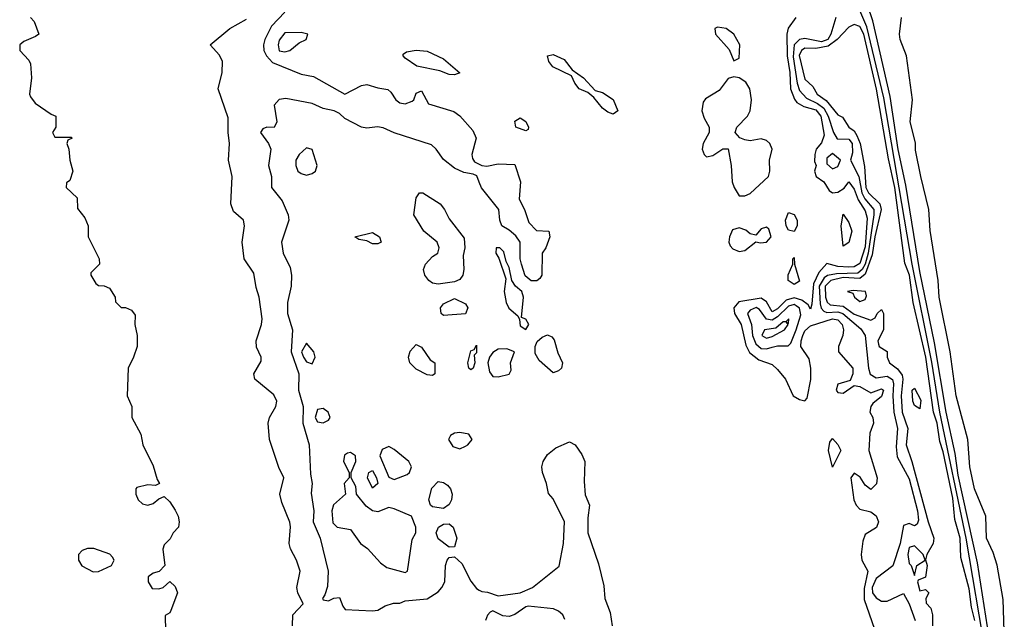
# Model space of a CAD drawing. Header units: inches. Extents: x 2792272 to 2951639, y 860504 to 1033803.
# Tile 207 of 209: x 2918322 to 2921918, y 1023574 to 1025762. Entities that reach past the tile are written whole.
import ezdxf

# ---------------------------------------------------------------- set-up
doc = ezdxf.new("R2010")
doc.units = ezdxf.units.IN
doc.header["$MEASUREMENT"] = 0
doc.layers.add('C9012', color=7, linetype='Continuous')
doc.layers.add('C9022', color=7, linetype='Continuous')

msp = doc.modelspace()

# ---------------------------------------------------------------- linework, layer by layer
at = {"layer": 'C9012', "color": 4, "elevation": 4}
for points in [[(2918362, 1025770), (2918375.3, 1025755.3), (2918391.3, 1025710), (2918379.6, 1025700.4), (2918336.9, 1025683.1), (2918322, 1025670), (2918322, 1025650), (2918354.8, 1025614.8), (2918361, 1025601), (2918364.9, 1025550), (2918358, 1025490), (2918361, 1025481), (2918378, 1025458), (2918436.9, 1025416.9), (2918454, 1025410), (2918454, 1025370), (2918442, 1025350), (2918450, 1025334), (2918510, 1025334), (2918514, 1025330), (2918498, 1025322), (2918494, 1025310), (2918502, 1025290), (2918504.7, 1025250), (2918516, 1025210), (2918504.7, 1025175.3), (2918492.7, 1025167.3), (2918492, 1025150), (2918532, 1025112), (2918532.7, 1025072.7), (2918559.6, 1025039.6), (2918572, 1025010), (2918572, 1024970), (2918612, 1024890), (2918614, 1024870), (2918582, 1024838), (2918582, 1024830), (2918599.6, 1024799.6), (2918610, 1024792), (2918631.1, 1024791.1), (2918650, 1024782), (2918671.3, 1024750), (2918672, 1024732), (2918692, 1024712), (2918708, 1024712), (2918730, 1024702), (2918743.6, 1024683.6), (2918742, 1024650), (2918751, 1024610), (2918751.3, 1024570), (2918738, 1024530), (2918718, 1024490), (2918714.8, 1024390), (2918731, 1024350), (2918731.3, 1024310), (2918764.7, 1024250), (2918771.3, 1024210), (2918810, 1024134), (2918823.6, 1024083.6), (2918832, 1024070), (2918818, 1024062), (2918790, 1024064), (2918750, 1024055.3), (2918746, 1024050), (2918746, 1024030), (2918754.8, 1024010), (2918770, 1023994.8), (2918790, 1023990.7), (2918810, 1023996), (2918830, 1024014), (2918850, 1024022), (2918870, 1024002), (2918890, 1023972), (2918901, 1023950), (2918904.7, 1023930), (2918902, 1023910), (2918882, 1023890), (2918872, 1023868), (2918850, 1023846), (2918844.7, 1023830), (2918852, 1023770), (2918831.3, 1023748.7), (2918810, 1023742), (2918791.6, 1023728.4), (2918791.3, 1023710), (2918806.4, 1023686.4), (2918830, 1023684.7), (2918846, 1023690), (2918870, 1023712), (2918890, 1023694), (2918898, 1023670), (2918874.4, 1023605.6), (2918870, 1023598), (2918852.7, 1023587.3), (2918854, 1023530)], [(2919318.4, 1023550), (2919319.5, 1023590), (2919357, 1023630), (2919337.6, 1023670), (2919334.2, 1023690), (2919346.3, 1023750), (2919332.6, 1023790), (2919310.7, 1023830.7), (2919306.2, 1023850), (2919311.2, 1023911.2), (2919308.4, 1023928.5), (2919279.7, 1023999.7), (2919272.2, 1024030), (2919287.3, 1024090), (2919267.9, 1024127.9), (2919234.6, 1024230), (2919229.8, 1024290.2), (2919234, 1024310), (2919258, 1024350), (2919260.9, 1024370), (2919250, 1024393), (2919181.2, 1024450), (2919177.2, 1024470), (2919203.7, 1024516.3), (2919204.5, 1024530), (2919187.2, 1024567.2), (2919185.1, 1024590), (2919205.3, 1024650), (2919207.1, 1024670), (2919196.2, 1024750), (2919185.4, 1024785.4), (2919177.7, 1024837.7), (2919142, 1024890), (2919134.3, 1024950), (2919142.6, 1025010), (2919139.6, 1025030), (2919102.6, 1025062.6), (2919093.1, 1025090), (2919098.5, 1025190), (2919084.2, 1025250), (2919088.2, 1025310), (2919083, 1025350), (2919083.8, 1025403.8), (2919047.2, 1025510), (2919061.6, 1025570), (2919062.2, 1025610), (2919052.2, 1025632.2), (2919017.2, 1025670), (2919089.7, 1025730.3), (2919150, 1025764.4)], [(2919290.7, 1025790), (2919241.8, 1025738.2), (2919217.3, 1025690), (2919212.4, 1025670), (2919213.6, 1025650), (2919222.8, 1025630), (2919245.5, 1025605.5), (2919350, 1025563.8), (2919394.6, 1025554.6), (2919510, 1025490.7), (2919570, 1025521.6), (2919590, 1025526), (2919630, 1025513), (2919667.1, 1025507.1), (2919678, 1025498), (2919696, 1025470), (2919710, 1025458.8), (2919730, 1025454.8), (2919755.5, 1025464.5), (2919762, 1025470), (2919770, 1025494), (2919790, 1025502), (2919814.8, 1025454.8), (2919907.5, 1025427.5), (2919930, 1025411), (2919977.4, 1025357.4), (2919988.9, 1025330), (2919973.1, 1025270), (2919975.3, 1025255.3), (2919983.4, 1025243.4), (2920000, 1025235.3)], [(2920000, 1025169.7), (2919991.8, 1025191.8), (2919978.6, 1025198.6), (2919944.4, 1025204.4), (2919910, 1025220.7), (2919870, 1025252), (2919842.9, 1025290), (2919825.9, 1025305.9), (2919690, 1025349.6), (2919650, 1025367.1), (2919628.9, 1025371.1), (2919590, 1025366.6), (2919570, 1025369.4), (2919510, 1025401.3), (2919490, 1025419.5), (2919470, 1025429.6), (2919430, 1025437.7), (2919390, 1025456.3), (2919294.2, 1025474.2), (2919269.4, 1025470.6), (2919251.5, 1025450), (2919260.9, 1025390), (2919251.6, 1025368.5), (2919224.7, 1025370), (2919210, 1025363.7), (2919202, 1025350), (2919230.4, 1025310.4), (2919239.5, 1025290), (2919230.4, 1025230), (2919241.3, 1025190), (2919242, 1025150), (2919281.2, 1025101.2), (2919303.1, 1025050), (2919305.3, 1025030), (2919278.3, 1024950), (2919284.2, 1024910), (2919310, 1024857.3), (2919314.9, 1024830), (2919313.8, 1024790), (2919300.2, 1024730), (2919300.2, 1024690), (2919318, 1024630), (2919313.8, 1024550), (2919341.8, 1024470), (2919340.7, 1024410), (2919357.5, 1024350), (2919356, 1024290), (2919379.7, 1024210), (2919383.8, 1024103.8), (2919390.4, 1024070), (2919386.4, 1024033.6), (2919396.5, 1023970), (2919393.4, 1023930), (2919419.7, 1023870), (2919449, 1023750), (2919446.1, 1023693.9), (2919436.8, 1023663.2), (2919427.7, 1023650), (2919430, 1023644.7), (2919450, 1023641), (2919469.3, 1023650.7), (2919490, 1023653.4), (2919501.7, 1023621.7), (2919511.3, 1023610), (2919610, 1023604.6), (2919630, 1023607), (2919657, 1023623), (2919687.1, 1023632.9), (2919710, 1023632.6), (2919730, 1023640.7), (2919810, 1023648.9), (2919850, 1023674.6), (2919863.5, 1023690), (2919874.2, 1023710), (2919876.9, 1023770), (2919883.6, 1023790), (2919890, 1023799.1), (2919910, 1023801.6), (2919937.2, 1023777.2), (2919970, 1023713.4), (2919990, 1023686), (2920000, 1023680.4)]]:
    msp.add_lwpolyline(points, dxfattribs=at)
at = {"layer": 'C9012', "color": 4}
for points, elevation in [([(2919350, 1025716), (2919290, 1025714), (2919270, 1025688), (2919266, 1025670), (2919270, 1025648), (2919290, 1025644.9), (2919308, 1025650), (2919342.7, 1025677.3), (2919368, 1025690), (2919374, 1025710)], 8), ([(2919910, 1025561.2), (2919890, 1025562.7), (2919856, 1025576), (2919772.9, 1025592.9), (2919730, 1025622), (2919722, 1025630), (2919723.1, 1025636.9), (2919735.3, 1025644.7), (2919769.4, 1025650.6), (2919810, 1025647.3), (2919870, 1025618.8), (2919930, 1025568.7)], 4), ([(2919370, 1025294), (2919342.8, 1025270), (2919331, 1025250), (2919331, 1025230), (2919338, 1025210), (2919350, 1025201), (2919370, 1025194.8), (2919390, 1025201), (2919402, 1025210), (2919409, 1025230), (2919390, 1025288)], 8), ([(2919850, 1024797), (2919830, 1024800.7), (2919816, 1024810), (2919802, 1024830), (2919797, 1024850), (2919803.7, 1024870), (2919830, 1024898), (2919849.2, 1024910), (2919854, 1024930), (2919847, 1024950), (2919797.6, 1024990), (2919762, 1025050), (2919770, 1025112), (2919782, 1025130), (2919794.8, 1025130), (2919857.3, 1025090), (2919874, 1025070), (2919890, 1025036), (2919944.9, 1024964.9), (2919947.7, 1024930), (2919941.4, 1024901.4), (2919944, 1024850), (2919940.7, 1024830), (2919930, 1024814), (2919910, 1024805.2)], 4), ([(2919610, 1024944), (2919590, 1024955.3), (2919560.4, 1024960.4), (2919546, 1024970), (2919610, 1024986), (2919636, 1024970), (2919642, 1024950), (2919630, 1024944)], 4), ([(2919870, 1024682.7), (2919861.2, 1024690), (2919859, 1024710), (2919870, 1024724.7), (2919910, 1024744.7), (2919950, 1024724.7), (2919958.8, 1024710), (2919950, 1024688.7)], 4), ([(2919370, 1024582), (2919350.8, 1024550), (2919358, 1024530), (2919370, 1024514), (2919390, 1024506), (2919401.2, 1024530), (2919396, 1024550)], 8), ([(2919830, 1024464), (2919810, 1024466.6), (2919770, 1024487.3), (2919747, 1024510), (2919742, 1024530), (2919748, 1024552), (2919770, 1024577.3), (2919790, 1024566.8), (2919820.9, 1024520.9), (2919838, 1024510), (2919838, 1024470)], 4), ([(2919970, 1024484), (2919962, 1024490), (2919959, 1024510), (2919970, 1024554), (2919982, 1024558), (2919990, 1024574), (2919990, 1024546), (2919982, 1024538), (2919984.7, 1024510), (2919978, 1024490)], 4), ([(2919430, 1024342.7), (2919410, 1024339.3), (2919401.6, 1024310), (2919410, 1024294.8), (2919430, 1024290.8), (2919450, 1024301), (2919456, 1024310), (2919449, 1024330)], 8), ([(2919930, 1024255.1), (2919910, 1024253.3), (2919895.5, 1024244.5), (2919887.7, 1024230), (2919904.4, 1024204.4), (2919930, 1024196.3), (2919950, 1024205.5), (2919959, 1024210), (2919974, 1024230), (2919962, 1024250)], 8), ([(2919530, 1024182.7), (2919519.8, 1024180.2), (2919507.7, 1024172.3), (2919504, 1024150), (2919524.7, 1024110), (2919524.7, 1024090), (2919506.8, 1024070), (2919512, 1024030), (2919468.5, 1023991.5), (2919462.4, 1023970), (2919466, 1023926), (2919482, 1023910), (2919530, 1023901), (2919567.3, 1023850), (2919591.8, 1023831.8), (2919639.9, 1023779.9), (2919662.8, 1023762.8), (2919730, 1023744.7), (2919738, 1023750), (2919755.5, 1023864.5), (2919769, 1023890), (2919769, 1023910), (2919752.7, 1023950), (2919690, 1023977.4), (2919670, 1023981.6), (2919630, 1023965.6), (2919610, 1023969.5), (2919587.1, 1023987.1), (2919552.3, 1024030), (2919550, 1024058), (2919533.2, 1024090), (2919532.3, 1024110), (2919549.3, 1024150), (2919549, 1024170)], 8), ([(2919670, 1024204.2), (2919646.2, 1024193.8), (2919637.4, 1024170), (2919670, 1024093), (2919690, 1024084.4), (2919737.1, 1024102.9), (2919746, 1024110), (2919752.7, 1024130), (2919743.7, 1024150), (2919690, 1024194)], 8), ([(2919610, 1024052.3), (2919591.8, 1024090), (2919597.2, 1024110), (2919610, 1024116.4), (2919624.9, 1024090), (2919630, 1024069)], 4), ([(2919870, 1023978.3), (2919830, 1023984.2), (2919822, 1023990), (2919815.8, 1024010), (2919827.4, 1024052.6), (2919850, 1024076.9), (2919870, 1024073.4), (2919883.9, 1024063.9), (2919894.9, 1024050), (2919900.9, 1024030), (2919898.9, 1024010), (2919890, 1023992.3)], 4), ([(2919890, 1023837.2), (2919850, 1023867.3), (2919843.5, 1023890), (2919851.8, 1023910), (2919870, 1023920.9), (2919890, 1023921.7), (2919904.9, 1023910), (2919918, 1023870), (2919910, 1023838)], 4), ([(2918592.8, 1023832.8), (2918570, 1023832.8), (2918550, 1023824.7), (2918536.5, 1023810), (2918536.9, 1023790), (2918549.4, 1023769.4), (2918590, 1023747.2), (2918610, 1023748.5), (2918657.2, 1023770), (2918666.6, 1023790), (2918660.7, 1023800.7), (2918651.4, 1023811.4)], 4)]:
    msp.add_lwpolyline(points, close=True, dxfattribs=dict(at, elevation=elevation))
at = {"layer": 'C9022', "color": 4}
for points, elevation in [([(2921874.6, 1023430), (2921819.6, 1023779.6), (2921750, 1024099.5), (2921738.4, 1024178.4), (2921705.2, 1024330), (2921662.5, 1024582.5), (2921610, 1024842.7), (2921558.3, 1025158.3), (2921530, 1025289), (2921501.7, 1025481.7), (2921437.7, 1025757.7), (2921400.4, 1025870)], 8), ([(2921850, 1023446), (2921778.1, 1023870), (2921683.1, 1024330), (2921652.8, 1024512.8), (2921581.4, 1024870), (2921477.5, 1025477.5), (2921416.1, 1025736.1), (2921390, 1025795.6)], 12), ([(2921156.4, 1025770), (2921128.7, 1025731.3), (2921124, 1025710), (2921125, 1025630), (2921135.1, 1025570), (2921136.8, 1025510), (2921151.6, 1025471.6), (2921160.6, 1025460.6), (2921185.4, 1025445.5), (2921230, 1025433.5), (2921247.5, 1025410), (2921259.7, 1025340.3), (2921250, 1025312.3), (2921230.3, 1025289.7), (2921226, 1025270), (2921225.2, 1025245.2), (2921230.3, 1025229.7), (2921224.7, 1025210), (2921230.4, 1025190.4), (2921259.3, 1025170), (2921278.6, 1025138.6), (2921290, 1025130.3), (2921310, 1025132.6), (2921332.9, 1025147.1), (2921350, 1025170.4), (2921370, 1025143.1), (2921384.3, 1025104.3), (2921410, 1025064.9), (2921417.6, 1025037.6), (2921410, 1024933.2), (2921390, 1024872.6), (2921370, 1024859.8), (2921350, 1024858.6), (2921310, 1024860.9), (2921270, 1024872.3), (2921240.6, 1024839.4), (2921221.2, 1024798.8), (2921215.6, 1024724.4), (2921210, 1024705.2), (2921201.3, 1024721.3), (2921178.6, 1024738.6), (2921150, 1024746.9), (2921121.7, 1024738.3), (2921090, 1024706.8), (2921070, 1024696.4), (2921050, 1024733), (2921030, 1024745.6), (2920948, 1024732), (2920930.3, 1024710), (2920932.8, 1024690), (2920957.3, 1024650), (2920974.5, 1024574.5), (2920987.6, 1024547.6), (2921020.9, 1024520.9), (2921070, 1024504), (2921090, 1024485.3), (2921118.7, 1024450), (2921147.3, 1024390), (2921170, 1024376), (2921190, 1024371.3), (2921198.6, 1024381.4), (2921211.1, 1024448.9), (2921210.8, 1024490), (2921204.9, 1024524.9), (2921175.3, 1024570), (2921175.5, 1024590), (2921182.5, 1024610), (2921190, 1024626.4), (2921210, 1024644.9), (2921290, 1024670.8), (2921310, 1024666.3), (2921325.3, 1024650), (2921330.3, 1024630), (2921328.8, 1024610), (2921312, 1024570), (2921312.7, 1024550), (2921364.9, 1024490), (2921364.9, 1024470), (2921354.8, 1024445.2), (2921310, 1024431.8), (2921303.8, 1024410), (2921306.3, 1024406.3), (2921310, 1024402), (2921330, 1024399.3), (2921370, 1024426.8), (2921390, 1024423), (2921430, 1024400.5), (2921470, 1024415.3), (2921476.4, 1024410), (2921470, 1024386.6), (2921438, 1024362), (2921430.7, 1024350), (2921427.3, 1024330), (2921437.3, 1024310), (2921440.5, 1024290), (2921426.3, 1024253.7), (2921422.9, 1024190), (2921453.8, 1024090), (2921451.3, 1024068.7), (2921430, 1024047.1), (2921410, 1024063.6), (2921392, 1024092), (2921370, 1024107.6), (2921357.4, 1024090), (2921368.4, 1024010), (2921376.9, 1023990), (2921390, 1023976), (2921430, 1023965.5), (2921450, 1023951.4), (2921459, 1023930), (2921451.5, 1023908.5), (2921410, 1023883.7), (2921400.9, 1023859.1), (2921395, 1023810), (2921397.1, 1023790), (2921419, 1023750), (2921406.6, 1023686.6), (2921405.7, 1023645.7), (2921452.9, 1023512.9)], 8), ([(2921303, 1025770), (2921284, 1025710), (2921273.2, 1025690), (2921250, 1025681.9), (2921190, 1025693.5), (2921170, 1025689.8), (2921150.1, 1025669.9), (2921146.6, 1025626.6), (2921161.4, 1025530), (2921170, 1025504), (2921195.8, 1025475.8), (2921236.3, 1025456.3), (2921258.9, 1025438.9), (2921275.1, 1025410), (2921293.8, 1025350), (2921307.8, 1025327.8), (2921350, 1025326.5), (2921362.6, 1025310), (2921363.7, 1025276.3), (2921356.4, 1025250), (2921386.2, 1025190), (2921397.1, 1025130), (2921408.2, 1025108.2), (2921441.6, 1025070), (2921441.2, 1025050), (2921421.3, 1024910), (2921410.1, 1024869.9), (2921399, 1024850), (2921383, 1024837), (2921305.3, 1024834.7), (2921271.9, 1024828.1), (2921260.1, 1024819.9), (2921241.9, 1024790), (2921245.8, 1024725.8), (2921249.6, 1024709.6), (2921258.9, 1024698.9), (2921270, 1024693.2), (2921310, 1024696.6), (2921328.7, 1024690), (2921394.1, 1024634.1), (2921410.2, 1024610), (2921421.8, 1024490), (2921428.6, 1024468.6), (2921450, 1024455.3), (2921490, 1024461.1), (2921509.3, 1024449.3), (2921513.5, 1024433.5), (2921510.7, 1024390), (2921514.4, 1024330), (2921528.4, 1024270), (2921523.2, 1024203.2), (2921526.5, 1024166.5), (2921570, 1024086), (2921600.7, 1023970), (2921604.9, 1023935.1), (2921599.5, 1023920.5), (2921590, 1023914.5), (2921570, 1023923.6), (2921550, 1023916), (2921537.1, 1023850), (2921511.4, 1023768.6), (2921450, 1023722.2), (2921435, 1023690), (2921436.1, 1023670), (2921450, 1023651.8), (2921470, 1023640.3), (2921490, 1023639.5), (2921550, 1023667.7), (2921570, 1023630.6), (2921593, 1023570)], 12), ([(2921918, 1023530), (2921914.3, 1023645.7), (2921891.6, 1023771.6), (2921877.6, 1023817.6), (2921853, 1023870), (2921851.1, 1023950), (2921809.7, 1024049.7), (2921791.8, 1024130), (2921784.7, 1024230), (2921742.4, 1024390), (2921720.5, 1024550), (2921679.7, 1024750), (2921676.3, 1024810), (2921647.5, 1024992.5), (2921642.4, 1025070), (2921613.6, 1025190), (2921594.2, 1025285.8), (2921593.3, 1025313.3), (2921574.5, 1025390), (2921582.9, 1025470), (2921560.7, 1025630), (2921538, 1025690), (2921535.1, 1025710), (2921542, 1025770)], 4), ([(2921810.4, 1023570), (2921798.5, 1023618.5), (2921790, 1023685.2), (2921758.8, 1023798.8), (2921756.9, 1023870), (2921737.5, 1023937.5), (2921730, 1024016), (2921694.8, 1024185.2), (2921682.7, 1024222.7), (2921673, 1024290), (2921659, 1024330), (2921630.8, 1024530), (2921584.8, 1024730), (2921571.4, 1024830), (2921554.1, 1024874.1), (2921518.2, 1025150), (2921494.9, 1025254.9), (2921451.7, 1025508.4), (2921404.6, 1025710), (2921390, 1025737.1), (2921370, 1025745), (2921350, 1025735.1), (2921307.8, 1025690), (2921274.6, 1025665.4), (2921230, 1025657.3), (2921190, 1025658.2), (2921177, 1025650), (2921169, 1025631), (2921190, 1025545.5), (2921218.7, 1025518.7), (2921234, 1025490), (2921267, 1025467), (2921310, 1025415.3), (2921326.7, 1025406.7), (2921350.4, 1025370), (2921370, 1025356.5), (2921379.9, 1025339.9), (2921391, 1025310), (2921406.9, 1025226.9), (2921412.8, 1025150), (2921421.4, 1025130), (2921463.8, 1025090), (2921468.8, 1025070), (2921444.6, 1024970), (2921435.7, 1024904.3), (2921410, 1024833.2), (2921390, 1024817.2), (2921330, 1024821.4), (2921283.9, 1024810), (2921263.8, 1024790), (2921264.6, 1024750), (2921270.7, 1024730.7), (2921282, 1024722), (2921330, 1024716.6), (2921370, 1024687.3), (2921430, 1024666), (2921446.3, 1024673.7), (2921453.2, 1024690), (2921470, 1024704), (2921477, 1024690), (2921477.3, 1024630), (2921455.5, 1024590), (2921458, 1024578), (2921460.7, 1024570), (2921490, 1024551), (2921490.4, 1024530), (2921499.3, 1024510), (2921528.3, 1024488.3), (2921544.7, 1024464.7), (2921547.9, 1024450), (2921541.7, 1024390), (2921544.6, 1024330), (2921565.7, 1024270), (2921559, 1024210), (2921580.2, 1024150), (2921640.2, 1023930), (2921660.9, 1023870), (2921658, 1023850), (2921634.9, 1023810), (2921630.6, 1023790.6), (2921636.4, 1023770), (2921630, 1023728), (2921602.8, 1023717.2), (2921601, 1023710), (2921610, 1023678), (2921630, 1023682), (2921642, 1023670), (2921632, 1023650), (2921632.7, 1023632.7), (2921650, 1023614), (2921656, 1023590), (2921656, 1023550)], 16), ([(2920000, 1025235.3), (2920010, 1025230.4), (2920027.5, 1025227.5), (2920070, 1025235.8), (2920130, 1025234), (2920150.9, 1025170.9), (2920146.7, 1025106.7), (2920165.3, 1025070), (2920182, 1025022), (2920210, 1024993.4), (2920254, 1024990), (2920258, 1024970), (2920244, 1024930), (2920230.4, 1024909.6), (2920228.8, 1024830), (2920222, 1024818), (2920210.3, 1024809.7), (2920190, 1024809.7), (2920167.9, 1024827.9), (2920154.6, 1024870), (2920149.8, 1024890), (2920149.7, 1024950), (2920133.5, 1024973.5), (2920110, 1024994.5), (2920082.9, 1025010), (2920075.6, 1025030), (2920072, 1025070), (2920008.1, 1025148.1), (2920000, 1025169.7)], 4), ([(2920000, 1023680.4), (2920010, 1023674.8), (2920030, 1023673.4), (2920070, 1023659.5), (2920150, 1023670.4), (2920195.1, 1023690), (2920291.9, 1023768.1), (2920307.8, 1023850), (2920312, 1023930), (2920270, 1024014), (2920252.7, 1024032.7), (2920246.6, 1024070), (2920231.8, 1024110), (2920229.5, 1024130), (2920234, 1024150), (2920250, 1024174.8), (2920280.1, 1024199.9), (2920330, 1024222), (2920350.9, 1024210.9), (2920375.3, 1024175.3), (2920386, 1024150), (2920383.8, 1024076.2), (2920387.8, 1024027.8), (2920402.8, 1023990), (2920396.4, 1023943.6), (2920396.5, 1023890), (2920436.3, 1023776.3), (2920455.8, 1023695.8), (2920459.5, 1023650), (2920479, 1023599), (2920486.3, 1023550)], 4), ([(2920313.2, 1023573.2), (2920305.1, 1023590), (2920290, 1023603.6), (2920271.8, 1023611.8), (2920178.7, 1023621.3), (2920170, 1023619.6), (2920130, 1023591.1), (2920110, 1023584.2), (2920086.2, 1023586.2), (2920050, 1023605.2), (2920040.5, 1023599.5), (2920030, 1023588.7), (2920023, 1023570)], 4)]:
    msp.add_lwpolyline(points, dxfattribs=dict(at, elevation=elevation))
for points, elevation in [([(2920870, 1025734.5), (2920861, 1025730), (2920862.8, 1025710), (2920913.2, 1025653.2), (2920930, 1025612), (2920950, 1025622), (2920951.6, 1025670), (2920930, 1025709.2), (2920902, 1025730)], 8), ([(2920490, 1025418), (2920470, 1025424.5), (2920450, 1025439.3), (2920418.4, 1025478.4), (2920396.5, 1025496.5), (2920365.2, 1025510), (2920349.3, 1025530), (2920337.2, 1025557.2), (2920269.3, 1025590), (2920254, 1025610), (2920249.2, 1025630.8), (2920270, 1025634.8), (2920310, 1025617.3), (2920339.8, 1025579.8), (2920381, 1025550), (2920423.5, 1025503.5), (2920450, 1025496.3), (2920490, 1025470.6), (2920506.8, 1025430)], 4), ([(2920930, 1025553.2), (2920910, 1025547.6), (2920876.7, 1025503.3), (2920826.6, 1025473.4), (2920818.7, 1025461.3), (2920813.6, 1025430), (2920822.3, 1025402.3), (2920840.3, 1025370), (2920840.4, 1025350), (2920818.4, 1025310), (2920814.9, 1025290), (2920822, 1025270), (2920830, 1025262), (2920853.6, 1025266.4), (2920890, 1025290.8), (2920910, 1025291), (2920920.5, 1025230), (2920924, 1025170), (2920930.8, 1025150), (2920950, 1025118.8), (2920970, 1025119.1), (2920990, 1025127.3), (2921057.2, 1025190), (2921062, 1025210), (2921060.3, 1025250), (2921069.8, 1025290), (2921061.8, 1025310), (2921050, 1025321.8), (2921030, 1025327.6), (2920990, 1025320.5), (2920970, 1025324.2), (2920951.5, 1025331.5), (2920935.1, 1025350), (2920940.7, 1025370), (2920980.4, 1025410), (2920989.7, 1025430), (2920995.1, 1025470), (2920988.3, 1025510), (2920973.7, 1025533.7), (2920950, 1025549.7)], 8), ([(2920170, 1025357.2), (2920134, 1025370), (2920130, 1025391.3), (2920150, 1025404), (2920170, 1025390.5), (2920180.7, 1025370), (2920178.5, 1025361.5)], 4), ([(2921290, 1025274), (2921270, 1025257), (2921270, 1025236), (2921290, 1025218), (2921310, 1025226.7), (2921319.6, 1025250)], 12), ([(2921150, 1024989), (2921130, 1024994), (2921120.9, 1025010), (2921119.3, 1025030), (2921130, 1025058), (2921150, 1025051.3), (2921161, 1025030), (2921161, 1025010)], 4), ([(2921330, 1024935.3), (2921322.4, 1025010), (2921330, 1025052), (2921350, 1025022), (2921361, 1024990), (2921350, 1024948.7)], 4), ([(2921050, 1025004.5), (2921030, 1024998.4), (2921010, 1024976), (2920990, 1024980.7), (2920974.1, 1024994.1), (2920950, 1025002.2), (2920925.3, 1024994.7), (2920914.3, 1024970), (2920911.8, 1024950), (2920916.5, 1024936.5), (2920926.4, 1024926.4), (2920950, 1024916.5), (2920970, 1024920.3), (2921010, 1024952), (2921027.3, 1024947.3), (2921050, 1024950.4), (2921066, 1024970), (2921057.5, 1024997.5)], 8), ([(2920075.3, 1024930), (2920062, 1024930), (2920061, 1024910), (2920071.6, 1024891.6), (2920096.9, 1024816.9), (2920090.8, 1024770), (2920099.3, 1024730), (2920108.8, 1024708.8), (2920141, 1024681), (2920147.5, 1024667.5), (2920150, 1024644.7), (2920170, 1024631.3), (2920181.2, 1024650), (2920170, 1024668.7), (2920155.3, 1024675.3), (2920162.4, 1024750), (2920156.2, 1024770), (2920132.3, 1024790), (2920119, 1024810), (2920110, 1024858), (2920099.3, 1024879.3), (2920090, 1024915.3)], 8), ([(2921150, 1024795.3), (2921128.7, 1024810), (2921128.7, 1024831.3), (2921146, 1024870), (2921146, 1024890), (2921150, 1024894), (2921152, 1024870), (2921170, 1024808)], 4), ([(2921365.9, 1024774.1), (2921344.7, 1024770), (2921364.6, 1024764.6), (2921370.4, 1024750), (2921390, 1024733.7), (2921410, 1024741.3), (2921414.6, 1024754.6), (2921410.7, 1024770.7)], 24), ([(2921150, 1024722.3), (2921130, 1024716.1), (2921090, 1024678.3), (2921070, 1024665.4), (2921049.3, 1024669.3), (2921024.2, 1024704.2), (2921011.7, 1024711.7), (2920990, 1024702.6), (2920979.6, 1024690), (2920994.7, 1024650), (2920998.8, 1024610), (2921010, 1024579), (2921030, 1024562.7), (2921050, 1024561.4), (2921070, 1024567.5), (2921090, 1024572.2), (2921128.4, 1024571.6), (2921137.9, 1024582.1), (2921158, 1024630), (2921174.5, 1024685.5), (2921169.9, 1024709.9), (2921158.2, 1024718.2)], 12), ([(2921131, 1024671), (2921119.9, 1024660.1), (2921110, 1024659.6), (2921083.8, 1024636.2), (2921042, 1024630), (2921033, 1024610), (2921050, 1024599.5), (2921070, 1024605.5), (2921115.6, 1024630), (2921129.2, 1024650), (2921122, 1024658), (2921130, 1024654)], 16), ([(2920270, 1024473.2), (2920218.8, 1024518.8), (2920204.5, 1024544.5), (2920204.5, 1024570), (2920212.5, 1024587.5), (2920230, 1024603.1), (2920250, 1024612.2), (2920265.3, 1024605.3), (2920273.9, 1024593.9), (2920286.9, 1024546.9), (2920304, 1024510), (2920301, 1024490), (2920290, 1024481.2)], 4), ([(2920100.9, 1024560.9), (2920070, 1024559.6), (2920050, 1024547.8), (2920037.8, 1024530), (2920031.5, 1024510), (2920037.4, 1024477.4), (2920050, 1024460.3), (2920070, 1024458.9), (2920110, 1024468.2), (2920116.6, 1024483.4), (2920114.5, 1024510), (2920128.7, 1024550)], 8), ([(2921610, 1024342), (2921590, 1024354), (2921583.6, 1024370), (2921581.2, 1024410), (2921590, 1024417.3), (2921613.1, 1024373.1)], 16), ([(2921290, 1024128.7), (2921276, 1024190), (2921280.2, 1024219.8), (2921290, 1024234), (2921310, 1024212), (2921321, 1024190)], 4), ([(2921590, 1023841.6), (2921570, 1023836.2), (2921565.5, 1023810), (2921570, 1023778), (2921578, 1023770), (2921590, 1023734), (2921599, 1023770), (2921628.7, 1023790), (2921621.2, 1023810)], 16)]:
    msp.add_lwpolyline(points, close=True, dxfattribs=dict(at, elevation=elevation))

doc.saveas('drawing.dxf')
